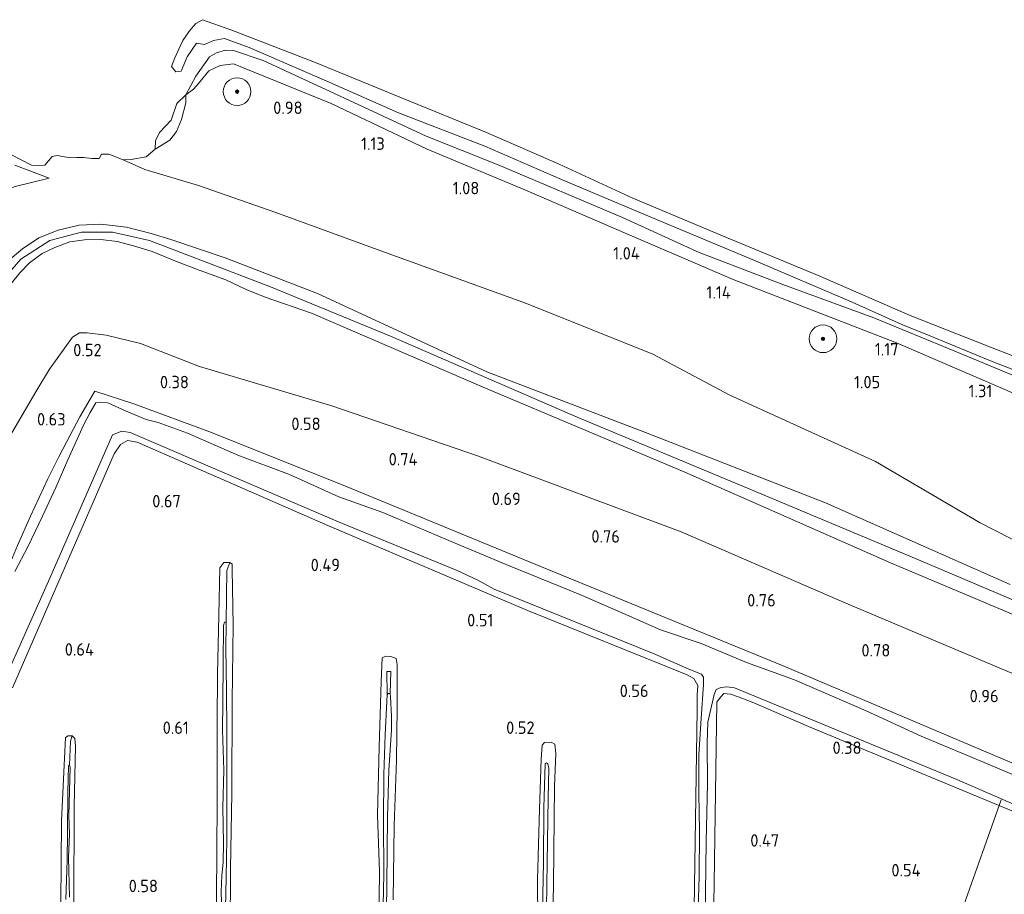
# Model space of a CAD drawing. Extents: x 126429 to 133038, y 413091 to 414846.
# Tile 35 of 256: x 126998 to 127140, y 414252 to 414378. Entities that reach past the tile are written whole.
import ezdxf
from ezdxf.enums import TextEntityAlignment as Align

# ---------------------------------------------------------------- set-up
doc = ezdxf.new("R2010")
doc.units = 0
for name, color, linetype, lineweight in [('B-ME-GR-BOOM-S', 90, 'Continuous', 25), ('B-ME-GR-GRAS-GV', 60, 'Continuous', 13), ('B-ME-GW-OPHOGING_KRUIN-G', 90, 'Continuous', 18), ('B-ME-GW-TALUD_KRUIN-G', 90, 'Continuous', 18), ('B-ME-GW-TALUD_TEEN-G', 90, 'Continuous', 18), ('B-ME-IE-TERREINAFSCHEIDING_KUNSTMATIG_HEKWERK-G', 20, 'IE-TERREINAFSCHEIDING-KUNSTMATIG', 18), ('B-ME-KW-KUNSTWERK_DUIKER-G', 170, 'Continuous', 18), ('B-ME-OB-BEKLEDING_STORTSTEEN-GV', 30, 'Continuous', 18), ('B-ME-OB-OEVERVOORZIENING-G', 7, 'Continuous', 18), ('B-ME-OG-HOOGTEPUNT-S', 7, 'Continuous', 25), ('B-ME-OG-WATER_GREPPEL-G', 160, 'Continuous', 18), ('B-ME-OG-WATER_RIVIER-GV', 130, 'Continuous', 18), ('B-ME-OG-WATER_SLOOT-G', 120, 'Continuous', 18), ('B-ME-OG-WATER_SLOOT-GV', 120, 'Continuous', 18)]:
    doc.layers.add(name, color=color, linetype=linetype, lineweight=lineweight)
doc.styles.add('NLCS-ISO-ANNOTATIVE-T18', font='NLCS-ISO.ttf', dxfattribs={"height": 1.8})
doc.linetypes.add('IE-TERREINAFSCHEIDING-KUNSTMATIG', pattern='A,4,[82,NLCS.SHX,S=0.75,R=90,X=0,Y=0],4,-2', length=10)

# ---------------------------------------------------------------- blocks, each defined once
blk = doc.blocks.new('SAL-HOOGTELABEL-SO')
at = {"color": 0, "linetype": 'ByBlock', "lineweight": -2, "style": 'NLCS-ISO-ANNOTATIVE-T18'}
blk.add_attdef('HOOGTE', text='', height=1.8, dxfattribs=at).set_placement((2.79, 0), align=Align.RIGHT)
blk = doc.blocks.new('SGR-BOOM_01-SO')
at = {"linetype": 'ByBlock', "lineweight": 18}
h = blk.add_hatch(color=0, dxfattribs=at)
h.dxf.hatch_style = 1
edge = h.paths.add_edge_path()
edge.add_arc((0, 0), 0.25, 0, 360)
at = {"color": 0, "linetype": 'ByBlock', "lineweight": 18}
for radius in [2, 0.25]:
    blk.add_circle((0, 0), radius, dxfattribs=at)

msp = doc.modelspace()

# ---------------------------------------------------------------- linework, layer by layer
at = {"layer": 'B-ME-GR-GRAS-GV'}
for points in [[(127150.96, 414320.32, 1.266), (127124.75, 414331.573, 1.08), (127101.122, 414340.765, 1.09), (127086.432, 414347.073, 1.094), (127071.016, 414353.7, 1.08), (127056.889, 414359.598, 1.058), (127042.997, 414366.221, 1.054), (127028.841, 414371.96, 0.974), (127026.909, 414371.724, 1.024), (127025.287, 414370.945, 1.024), (127023.78, 414369.099, 0.962), (127023.094, 414368.288, 0.949), (127021.965, 414367.483, 0.85), (127023.426, 414370.191, 0.85), (127025.37, 414372.959, 0.85), (127026.377, 414373.531, 0.85), (127027.682, 414373.916, 0.85), (127028.87, 414373.874, 0.85), (127033.148, 414372.434, 0.85), (127042.864, 414367.97, 0.85), (127056.711, 414361.488, 0.85), (127067.147, 414357.328, 0.85), (127085.107, 414349.741, 0.85), (127096.194, 414344.672, 0.85), (127108.334, 414340.048, 0.85), (127121.479, 414335.21, 0.85), (127133.183, 414330.398, 0.85), (127148.876, 414323.853, 0.85)], [(127151.947, 414297.821, 1.382), (127136.879, 414305.555, 1.367), (127121.733, 414314.409, 1.147), (127100.665, 414323.992, 0.99), (127089.493, 414329.949, 0.99), (127071.263, 414337.287, 0.915), (127050.677, 414344.727, 0.915), (127034.972, 414350.457, 0.915), (127023.789, 414354.35, 0.93), (127016.038, 414356.674, 1.051), (127012.906, 414358.087, 0.85), (127014.069, 414358.089, 0.85), (127016.21, 414358.521, 0.85), (127017.539, 414359.588, 0.85), (127019.661, 414360.932, 0.85), (127020.614, 414362.139, 0.85), (127021.333, 414363.886, 0.85), (127021.975, 414366.319, 0.85), (127021.965, 414367.483, 0.85), (127023.094, 414368.288, 0.949), (127023.78, 414369.099, 0.962), (127025.287, 414370.945, 1.024), (127026.909, 414371.724, 1.024), (127028.841, 414371.96, 0.974), (127042.997, 414366.221, 1.054), (127056.889, 414359.598, 1.058), (127071.016, 414353.7, 1.08), (127086.432, 414347.073, 1.094), (127101.122, 414340.765, 1.09), (127124.75, 414331.573, 1.08), (127150.96, 414320.32, 1.266)], [(126996.574, 414358.899, 0.85), (126999.656, 414357.293, 0.85), (127000.587, 414357.261, 0.85), (127001.56, 414357.308, 0.85), (127002.616, 414358.567, 0.85), (127003.37, 414358.702, 0.85), (127005.24, 414358.333, 0.85), (127006.214, 414358.381, 0.85), (127007.166, 414358.388, 0.85), (127008.376, 414358.244, 0.85), (127009.43, 414358.268, 0.85), (127009.776, 414358.904, 0.85), (127010.849, 414358.907, 0.85), (127012.906, 414358.087, 0.85), (127016.038, 414356.674, 1.051), (127023.789, 414354.35, 0.93), (127034.972, 414350.457, 0.915), (127050.677, 414344.727, 0.915), (127071.263, 414337.287, 0.915), (127089.493, 414329.949, 0.99), (127100.665, 414323.992, 0.99), (127121.733, 414314.409, 1.147), (127136.879, 414305.555, 1.367), (127151.947, 414297.821, 1.382)], [(126997.251, 414357.312, 1.064), (127002.205, 414355.412, 1.12), (126997.263, 414354.207, 1.158)], [(126997.263, 414354.207, 1.158), (127002.205, 414355.412, 1.12), (126997.251, 414357.312, 1.064)], [(127141.224, 414296.642, 1.817), (127114.476, 414308.441, 1.719), (127088.468, 414318.614, 1.687), (127065.486, 414327.414, 1.685), (127041.025, 414338.735, 1.777), (127027.664, 414343.903, 1.727), (127019.785, 414346.52, 1.839), (127016.971, 414347.402, 1.845), (127013.358, 414348.313, 1.839), (127009.678, 414348.761, 1.833), (127006.529, 414348.614, 1.817), (127003.491, 414347.892, 1.799), (127000.723, 414346.79, 1.789), (126998.332, 414345.205, 1.789), (126996.28, 414343.469, 1.789)], [(126996.28, 414343.469, 1.789), (126998.332, 414345.205, 1.789), (127000.723, 414346.79, 1.789), (127003.491, 414347.892, 1.799), (127006.529, 414348.614, 1.817), (127009.678, 414348.761, 1.833), (127013.358, 414348.313, 1.839), (127016.971, 414347.402, 1.845), (127019.785, 414346.52, 1.839), (127027.664, 414343.903, 1.727), (127041.025, 414338.735, 1.777), (127065.486, 414327.414, 1.685), (127088.468, 414318.614, 1.687), (127114.476, 414308.441, 1.719), (127141.224, 414296.642, 1.817)], [(126996.737, 414340.227, 1.811), (126997.94, 414341.714, 1.791), (126999.354, 414343.182, 1.773), (127001.202, 414344.513, 1.771), (127003.007, 414345.4, 1.785), (127005.181, 414346.206, 1.789), (127007.307, 414346.497, 1.793), (127009.668, 414346.553, 1.793), (127012.02, 414346.257, 1.769), (127014.409, 414345.604, 1.765), (127017.087, 414344.782, 1.741), (127020.375, 414343.431, 1.723), (127023.9, 414342.103, 1.685), (127027.75, 414340.721, 1.655), (127030.702, 414339.307, 1.663), (127033.423, 414338.198, 1.695), (127040.155, 414335.903, 1.701), (127065.319, 414325.034, 1.699), (127094.129, 414312.872, 1.731), (127123.908, 414299.745, 1.665), (127155.826, 414286.319, 1.613)], [(127155.826, 414286.319, 1.613), (127123.908, 414299.745, 1.665), (127094.129, 414312.872, 1.731), (127065.319, 414325.034, 1.699), (127040.155, 414335.903, 1.701), (127033.423, 414338.198, 1.695), (127030.702, 414339.307, 1.663), (127027.75, 414340.721, 1.655), (127023.9, 414342.103, 1.685), (127020.375, 414343.431, 1.723), (127017.087, 414344.782, 1.741), (127014.409, 414345.604, 1.765), (127012.02, 414346.257, 1.769), (127009.668, 414346.553, 1.793), (127007.307, 414346.497, 1.793), (127005.181, 414346.206, 1.789), (127003.007, 414345.4, 1.785), (127001.202, 414344.513, 1.771), (126999.354, 414343.182, 1.773), (126997.94, 414341.714, 1.791), (126996.737, 414340.227, 1.811)], [(127155.606, 414277.819, 1.065), (127117.764, 414293.768, 1.053), (127093.602, 414304.229, 1.065), (127064.169, 414315.253, 0.928), (127043.082, 414322.467, 0.865), (127023.917, 414328.147, 0.715), (127015.408, 414331.481, 0.723), (127010.449, 414332.706, 0.798), (127007.687, 414333.046, 0.708), (127006.593, 414333.043, 0.678), (127005.578, 414332.39, 0.7), (127002.261, 414327.796, 0.726), (127000.261, 414324.498, 0.947), (126985.952, 414300.087, 1.111)], [(126985.952, 414300.087, 1.111), (127000.261, 414324.498, 0.947), (127002.261, 414327.796, 0.726), (127005.578, 414332.39, 0.7), (127006.593, 414333.043, 0.678), (127007.687, 414333.046, 0.708), (127010.449, 414332.706, 0.798), (127015.408, 414331.481, 0.723), (127023.917, 414328.147, 0.715), (127043.082, 414322.467, 0.865), (127064.169, 414315.253, 0.928), (127093.602, 414304.229, 1.065), (127117.764, 414293.768, 1.053), (127155.606, 414277.819, 1.065)], [(127143.686, 414269.88, 0.712), (127108.384, 414284.879, 0.492), (127073.391, 414299.165, 0.446), (127045.054, 414310.857, 0.58), (127025.694, 414318.604, 0.224), (127014.452, 414322.767, 0.216), (127008.805, 414324.581, 0.326), (127006.616, 414320.861, 0.295), (127004.751, 414317.321, 0.22), (127003.58, 414315.074, 0.325), (127002.011, 414311.889, 0.543), (126999.516, 414306.53, 0.558), (126997.606, 414302.283, 0.595)], [(126997.606, 414302.283, 0.595), (126999.516, 414306.53, 0.558), (127002.011, 414311.889, 0.543), (127003.58, 414315.074, 0.325), (127004.751, 414317.321, 0.22), (127006.616, 414320.861, 0.295), (127008.805, 414324.581, 0.326), (127014.452, 414322.767, 0.216), (127025.694, 414318.604, 0.224), (127045.054, 414310.857, 0.58), (127073.391, 414299.165, 0.446), (127108.384, 414284.879, 0.492), (127143.686, 414269.88, 0.712)], [(127146.788, 414266.929, -0.566), (127138.037, 414270.638, -0.566), (127128.344, 414274.658, -0.566), (127120.361, 414278.366, -0.566), (127110.001, 414282.818, -0.566), (127103.063, 414285.328, -0.566), (127096.517, 414288.067, -0.566), (127090.634, 414290.074, -0.566), (127084.851, 414292.644, -0.566), (127078.946, 414295.158, -0.566), (127068.864, 414299.276, -0.566), (127061.6, 414302.323, -0.566), (127050.445, 414307.025, -0.566), (127044.106, 414309.311, -0.566), (127036.949, 414312.517, -0.566), (127029.475, 414315.349, -0.566), (127022.194, 414318.498, -0.566), (127017.956, 414320.063, -0.566), (127016.23, 414320.508, -0.566), (127013.336, 414321.722, -0.566), (127010.684, 414322.888, -0.566), (127009.494, 414323.01, -0.566), (127008.964, 414322.927, -0.566), (127008.145, 414321.498, -0.566), (127007.15, 414319.67, -0.566), (127004.91, 414314.646, -0.566), (127003.171, 414310.657, -0.566), (127001.245, 414306.532, -0.566), (126999.126, 414302.071, -0.566), (126997.24, 414298.492, -0.566)], [(126992.053, 414274.689, -0.566), (127002.3, 414297.533, -0.566), (127011.339, 414318.255, -0.566), (127012.711, 414318.784, -0.566), (127013.908, 414318.608, -0.566), (127044.124, 414305.666, -0.566), (127061.203, 414298.655, -0.566), (127064.224, 414297.267, -0.566), (127066.563, 414295.957, -0.566), (127089.688, 414286.587, -0.566), (127094.703, 414284.354, -0.566), (127096.553, 414283.651, -0.566), (127096.841, 414283.196, -0.566), (127096.845, 414282.142, -0.566), (127096.511, 414277.214, -0.566), (127096.186, 414271.96, -0.566), (127096.154, 414266.393, -0.566), (127096.268, 414260.943, -0.566), (127096.2, 414254.344, -0.566), (127095.956, 414246.76, -0.566)], [(126996.868, 414281.686, 0.4), (127011.592, 414315.547, 0.466), (127012.52, 414316.872, 0.458), (127013.542, 414317.458, 0.438), (127014.909, 414317.209, 0.43), (127042.481, 414305.166, 0.368), (127071.309, 414292.931, 0.35), (127094.473, 414283.572, 0.334), (127095.456, 414283.006, 0.332), (127096.043, 414282.008, 0.322), (127095.934, 414280.635, 0.304), (127095.921, 414278.561, 0.281), (127095.539, 414253.027, 0.235), (127095.158, 414227.492, 0.19)], [(127095.158, 414227.492, 0.19), (127095.539, 414253.027, 0.235), (127095.921, 414278.561, 0.281), (127095.934, 414280.635, 0.304), (127096.043, 414282.008, 0.322), (127095.456, 414283.006, 0.332), (127094.473, 414283.572, 0.334), (127071.309, 414292.931, 0.35), (127042.481, 414305.166, 0.368), (127014.909, 414317.209, 0.43), (127013.542, 414317.458, 0.438), (127012.52, 414316.872, 0.458), (127011.592, 414315.547, 0.466), (126996.868, 414281.686, 0.4)], [(127028.393, 414246.413, 0.237), (127028.426, 414255.504, 0.267), (127028.605, 414266.451, 0.214), (127028.663, 414279.732, 0.229), (127028.824, 414290.741, 0.214), (127028.66, 414298.806, 0.252), (127028.666, 414299.575, 0.252), (127028.311, 414299.83, 0.252), (127027.46, 414299.82, 0.252), (127026.866, 414299.051, 0.252), (127026.748, 414292.17, 0.222), (127026.532, 414283.653, 0.222), (127026.496, 414276.811, 0.222), (127026.485, 414266.019, 0.229), (127026.465, 414257.333, 0.184), (127026.37, 414247.051, 0.184)], [(127026.37, 414247.051, 0.184), (127026.465, 414257.333, 0.184), (127026.485, 414266.019, 0.229), (127026.496, 414276.811, 0.222), (127026.532, 414283.653, 0.222), (127026.748, 414292.17, 0.222), (127026.866, 414299.051, 0.252), (127027.46, 414299.82, 0.252), (127028.311, 414299.83, 0.252), (127027.906, 414298.67, -0.071), (127027.786, 414291.162, -0.551), (127027.544, 414291.191, -0.551), (127027.406, 414290.71, -0.551), (127027.355, 414285.184, -0.551), (127027.322, 414279.576, -0.551), (127027.282, 414275.548, -0.551), (127027.445, 414269.752, -0.551), (127027.318, 414264.37, -0.551), (127027.403, 414259.265, -0.551), (127027.364, 414256.391, -0.551), (127027.157, 414254.515, -0.551), (127027.076, 414252.189, -0.551), (127027.216, 414247.507, -0.551)], [(127027.703, 414249.859, -0.551), (127027.796, 414254.25, -0.551), (127027.908, 414259.814, -0.551), (127027.881, 414267.732, -0.551), (127027.885, 414275.406, -0.551), (127027.865, 414281.238, -0.551), (127027.759, 414287.478, -0.551), (127027.795, 414290.838, -0.551), (127027.786, 414291.162, -0.551), (127027.906, 414298.67, -0.071), (127028.311, 414299.83, 0.252), (127028.666, 414299.575, 0.252), (127028.66, 414298.806, 0.252), (127028.824, 414290.741, 0.214), (127028.663, 414279.732, 0.229), (127028.605, 414266.451, 0.214), (127028.426, 414255.504, 0.267), (127028.393, 414246.413, 0.237)], [(127051.942, 414250.988, 0.277), (127052.094, 414261.735, 0.239), (127052.424, 414271.199, 0.247), (127052.528, 414278.849, 0.232), (127052.542, 414285.065, 0.284), (127052.391, 414285.941, 0.277), (127051.611, 414286.211, 0.292), (127050.882, 414286.236, 0.247), (127050.368, 414286.011, 0.194), (127050.228, 414282.574, 0.194), (127049.938, 414273.068, 0.262), (127049.696, 414263.235, 0.247), (127049.959, 414255.087, 0.247), (127049.851, 414243.266, 0.232)], [(127049.851, 414243.266, 0.232), (127049.959, 414255.087, 0.247), (127049.696, 414263.235, 0.247), (127049.938, 414273.068, 0.262), (127050.228, 414282.574, 0.194), (127050.368, 414286.011, 0.194), (127050.882, 414286.236, 0.247), (127051.611, 414286.211, 0.292), (127052.391, 414285.941, 0.277), (127052.542, 414285.065, 0.284), (127052.528, 414278.849, 0.232), (127052.424, 414271.199, 0.247), (127052.094, 414261.735, 0.239), (127051.942, 414250.988, 0.277)], [(127050.892, 414242.437, -0.343), (127051.046, 414253.244, -0.343), (127051.142, 414262.96, -0.343), (127051.339, 414269.776, -0.343), (127051.723, 414275.574, -0.343), (127051.731, 414277.558, -0.343), (127051.566, 414280.378, -0.343), (127051.502, 414280.867, -0.343), (127051.613, 414284.027, -0.343), (127051.031, 414284.047, -0.343), (127051.09, 414280.638, -0.343), (127050.789, 414274.918, -0.343), (127050.608, 414269.134, -0.343), (127050.556, 414262.433, -0.343), (127050.59, 414254.698, -0.343), (127050.516, 414250.225, -0.343)], [(127097.001, 414243.074, -0.566), (127097.15, 414252.018, -0.566), (127097.248, 414259.466, -0.566), (127097.437, 414267.802, -0.566), (127097.359, 414273.697, -0.566), (127097.464, 414276.69, -0.566), (127098.367, 414280.696, -0.566), (127098.672, 414281.421, -0.566), (127099.336, 414281.711, -0.566), (127100.194, 414281.817, -0.566), (127101.336, 414281.685, -0.566), (127133.503, 414268.399, -0.566), (127154.642, 414259.211, -0.566)], [(127097.994, 414229.67, 0.343), (127098.401, 414253.48, 0.368), (127098.766, 414279.61, 0.38), (127099.299, 414280.329, 0.246), (127099.773, 414280.85, 0.24), (127100.756, 414280.778, 0.236), (127101.984, 414280.308, 0.254), (127104.144, 414279.488, 0.312), (127112.018, 414276.059, 0.454), (127146.196, 414261.887, 0.436)], [(127146.196, 414261.887, 0.436), (127112.018, 414276.059, 0.454), (127104.144, 414279.488, 0.312), (127101.984, 414280.308, 0.254), (127100.756, 414280.778, 0.236), (127099.773, 414280.85, 0.24), (127099.299, 414280.329, 0.246), (127098.766, 414279.61, 0.38), (127098.401, 414253.48, 0.368), (127097.994, 414229.67, 0.343)], [(127005.751, 414250.359, 0.231), (127005.798, 414264.49, 0.269), (127006.002, 414273.23, 0.344), (127005.918, 414274.326, 0.329), (127005.528, 414274.745, 0.329), (127004.921, 414274.746, 0.329), (127004.568, 414274.495, 0.329), (127003.966, 414262.448, 0.246), (127003.87, 414250.404, 0.239)], [(127003.87, 414250.404, 0.239), (127003.966, 414262.448, 0.246), (127004.568, 414274.495, 0.329), (127004.921, 414274.746, 0.329), (127005.528, 414274.745, 0.329), (127005.272, 414273.944, -0.022), (127005.117, 414270.507, -0.354), (127004.973, 414270.451, -0.354), (127004.918, 414266.545, -0.354), (127004.851, 414260.554, -0.354), (127004.779, 414256.73, -0.354), (127004.622, 414251.066, -0.354)], [(127005.119, 414251.393, -0.354), (127004.996, 414257.168, -0.354), (127005.113, 414260.525, -0.354), (127005.023, 414263.16, -0.354), (127005.068, 414265.042, -0.354), (127005.249, 414270.219, -0.354), (127005.117, 414270.507, -0.354), (127005.272, 414273.944, -0.022), (127005.528, 414274.745, 0.329), (127005.918, 414274.326, 0.329), (127006.002, 414273.23, 0.344), (127005.798, 414264.49, 0.269), (127005.751, 414250.359, 0.231)], [(127074.83, 414236.591, 0.243), (127075.167, 414253.223, 0.258), (127075.298, 414267.433, 0.288), (127075.476, 414272.184, 0.27), (127075.32, 414273.505, 0.225), (127074.824, 414273.806, 0.203), (127073.851, 414273.779, 0.203), (127073.513, 414273.386, 0.203), (127073.38, 414271.285, 0.203), (127073.11, 414264.126, 0.225), (127072.854, 414253.89, 0.188), (127072.92, 414241.84, 0.24)], [(127072.92, 414241.84, 0.24), (127072.854, 414253.89, 0.188), (127073.11, 414264.126, 0.225), (127073.38, 414271.285, 0.203), (127073.513, 414273.386, 0.203), (127073.851, 414273.779, 0.203), (127074.824, 414273.806, 0.203), (127075.32, 414273.505, 0.225), (127075.476, 414272.184, 0.27), (127075.298, 414267.433, 0.288), (127075.167, 414253.223, 0.258), (127074.83, 414236.591, 0.243)], [(127074.093, 414246.568, -0.313), (127074.234, 414256.424, -0.313), (127074.376, 414265.733, -0.313), (127074.487, 414270.062, -0.313), (127074.346, 414270.675, -0.313), (127074.109, 414270.845, -0.313), (127073.944, 414270.749, -0.313), (127073.761, 414264.337, -0.313), (127073.689, 414256.463, -0.313), (127073.562, 414249.34, -0.313)]]:
    msp.add_polyline3d(points, dxfattribs=at)
at = {"layer": 'B-ME-GW-OPHOGING_KRUIN-G'}
msp.add_polyline3d([(127151.814, 414290.05, 1.638), (127126.71, 414300.733, 1.663), (127102.637, 414310.782, 1.688), (127078.565, 414320.832, 1.713), (127051.563, 414332.557, 1.739), (127034.196, 414339.68, 1.735), (127016.717, 414346.385, 1.845), (127011.376, 414347.61, 1.777), (127006.865, 414347.614, 1.819), (127002.31, 414346.409, 1.789), (126998.118, 414343.67, 1.789), (126994.282, 414339.328, 1.79), (126989.043, 414327.947, 1.821), (126980.379, 414307.402, 1.867), (126971.716, 414286.857, 1.913), (126963.24, 414266.366, 1.96), (126954.764, 414245.875, 2.006), (126946.153, 414225.503, 2.003), (126937.542, 414205.132, 2), (126927.85, 414182.109, 1.951), (126918.127, 414158.91, 1.902), (126916.705, 414155.916, 1.957)], dxfattribs=at)
at = {"layer": 'B-ME-GW-TALUD_KRUIN-G'}
for points in [[(127028.841, 414371.96, 0.974), (127026.909, 414371.724, 1.024), (127025.287, 414370.945, 1.024), (127023.78, 414369.099, 0.962), (127023.094, 414368.288, 0.949), (127021.965, 414367.483, 0.85)], [(127028.841, 414371.96, 0.974), (127042.997, 414366.221, 1.054), (127056.889, 414359.598, 1.058), (127071.016, 414353.7, 1.08), (127086.432, 414347.073, 1.094), (127101.122, 414340.765, 1.09), (127124.75, 414331.573, 1.08), (127150.96, 414320.32, 1.266), (127177.754, 414308.751, 1.276), (127188.743, 414303.905, 1.214), (127201.799, 414299.237, 1.034), (127219.125, 414292.158, 1.004), (127233.511, 414285.878, 0.988), (127234.735, 414285.125, 0.982), (127235.817, 414284.126, 0.98), (127236.372, 414282.776, 0.974), (127236.287, 414281.395, 0.988)], [(127002.205, 414355.412, 1.12), (126997.251, 414357.312, 1.064)], [(127141.224, 414296.642, 1.817), (127114.476, 414308.441, 1.719), (127088.468, 414318.614, 1.687), (127065.486, 414327.414, 1.685), (127041.025, 414338.735, 1.777), (127027.664, 414343.903, 1.727), (127019.785, 414346.52, 1.839), (127016.971, 414347.402, 1.845), (127013.358, 414348.313, 1.839), (127009.678, 414348.761, 1.833), (127006.529, 414348.614, 1.817), (127003.491, 414347.892, 1.799), (127000.723, 414346.79, 1.789), (126998.332, 414345.205, 1.789), (126996.28, 414343.469, 1.789)], [(126996.737, 414340.227, 1.811), (126997.94, 414341.714, 1.791), (126999.354, 414343.182, 1.773), (127001.202, 414344.513, 1.771), (127003.007, 414345.4, 1.785), (127005.181, 414346.206, 1.789), (127007.307, 414346.497, 1.793), (127009.668, 414346.553, 1.793), (127012.02, 414346.257, 1.769), (127014.409, 414345.604, 1.765), (127017.087, 414344.782, 1.741), (127020.375, 414343.431, 1.723), (127023.9, 414342.103, 1.685), (127027.75, 414340.721, 1.655), (127030.702, 414339.307, 1.663), (127033.423, 414338.198, 1.695), (127040.155, 414335.903, 1.701), (127065.319, 414325.034, 1.699), (127094.129, 414312.872, 1.731), (127123.908, 414299.745, 1.665), (127155.826, 414286.319, 1.613)]]:
    msp.add_polyline3d(points, dxfattribs=at)
at = {"layer": 'B-ME-GW-TALUD_TEEN-G'}
for points in [[(127012.906, 414358.087, 0.85), (127016.038, 414356.674, 1.051), (127023.789, 414354.35, 0.93), (127034.972, 414350.457, 0.915), (127050.677, 414344.727, 0.915), (127071.263, 414337.287, 0.915), (127089.493, 414329.949, 0.99), (127100.665, 414323.992, 0.99), (127121.733, 414314.409, 1.147), (127136.879, 414305.555, 1.367), (127151.947, 414297.821, 1.382), (127173.662, 414287.773, 1.367), (127189.107, 414279.827, 1.397), (127207, 414271.951, 1.359), (127214.254, 414269.227, 1.359), (127222.871, 414263.681, 1.509), (127228.868, 414260.536, 1.509)], [(126983.845, 414333.475, 1.03), (126987.455, 414342.36, 1.173), (126989.724, 414349.367, 1.233), (126991.371, 414351.294, 1.188), (126993.917, 414352.906, 1.203), (126997.263, 414354.207, 1.158), (127002.205, 414355.412, 1.12)], [(127168.281, 414272.562, 1.077), (127155.606, 414277.819, 1.065), (127117.764, 414293.768, 1.053), (127093.602, 414304.229, 1.065), (127064.169, 414315.253, 0.928), (127043.082, 414322.467, 0.865), (127023.917, 414328.147, 0.715), (127015.408, 414331.481, 0.723), (127010.449, 414332.706, 0.798), (127007.687, 414333.046, 0.708), (127006.593, 414333.043, 0.678), (127005.578, 414332.39, 0.7), (127002.261, 414327.796, 0.726), (127000.261, 414324.498, 0.947)], [(127000.261, 414324.498, 0.947), (126985.952, 414300.087, 1.111), (126975.245, 414276.628, 1.115), (126971.211, 414268.225, 1.133), (126964.901, 414256.716, 1.355), (126955.371, 414233.734, 1.343), (126944.192, 414207.563, 1.303), (126935.586, 414184.138, 1.279), (126927.958, 414164.037, 1.399), (126924.619, 414156.246, 1.511), (126923.467, 414155.792, 1.561), (126922.774, 414155.693, 1.643), (126921.64, 414155.66, 1.701), (126920.731, 414155.771, 1.767), (126920.486, 414155.912, 1.823)]]:
    msp.add_polyline3d(points, dxfattribs=at)
at = {"layer": 'B-ME-IE-TERREINAFSCHEIDING_KUNSTMATIG_HEKWERK-G'}
for points in [[(126988.538, 414280.286, 0.49), (126991.304, 414288.188, 0.595), (126993.287, 414292.209, 0.243), (126995.44, 414297.074, 0.558), (126997.606, 414302.283, 0.595), (126999.516, 414306.53, 0.558), (127002.011, 414311.889, 0.543), (127003.58, 414315.074, 0.325), (127004.751, 414317.321, 0.22), (127006.616, 414320.861, 0.295), (127008.805, 414324.581, 0.326)], [(127008.805, 414324.581, 0.326), (127014.452, 414322.767, 0.216), (127025.694, 414318.604, 0.224), (127045.054, 414310.857, 0.58), (127073.391, 414299.165, 0.446), (127108.384, 414284.879, 0.492), (127143.686, 414269.88, 0.712)]]:
    msp.add_polyline3d(points, dxfattribs=at)
at = {"layer": 'B-ME-KW-KUNSTWERK_DUIKER-G'}
msp.add_polyline3d([(127134.281, 414249.554, -0.425), (127139.901, 414265.483, -0.566)], dxfattribs=at)
at = {"layer": 'B-ME-OB-BEKLEDING_STORTSTEEN-GV'}
msp.add_polyline3d([(127147.95, 414325.256, 0.85), (127138.61, 414328.897, 0.85), (127129.477, 414332.658, 0.85), (127125.508, 414334.264, 0.85), (127118.356, 414337.475, 0.85), (127104.114, 414343.54, 0.85), (127090.394, 414349.308, 0.85), (127076.299, 414355.216, 0.85), (127065.204, 414360.058, 0.85), (127052.715, 414364.846, 0.85), (127042.37, 414369.434, 0.85), (127031.124, 414374.306, 0.85), (127027.551, 414375.62, 0.85), (127025.947, 414375.347, 0.85), (127024.685, 414374.733, 0.85), (127023.527, 414374.925, 0.85), (127022.143, 414372.974, 0.85), (127021.286, 414370.903, 0.85), (127020.523, 414370.803, 0.85), (127019.892, 414371.584, 0.85), (127020.365, 414372.808, 0.85), (127021.541, 414375.324, 0.85), (127022.476, 414376.708, 0.85), (127023.424, 414377.764, 0.85), (127024.355, 414378.339, 0.85), (127028.455, 414376.88, 0.85), (127040.594, 414372.204, 0.85), (127053.171, 414367.033, 0.85), (127065.448, 414361.998, 0.85), (127075.946, 414357.431, 0.85), (127086.633, 414352.527, 0.85), (127099.605, 414347.063, 0.85), (127113.678, 414341.232, 0.85), (127126.743, 414335.563, 0.85), (127138.378, 414330.955, 0.85), (127144.821, 414328.453, 0.85)], dxfattribs=at)
msp.add_polyline3d([(127019.661, 414360.932, 0.85), (127017.539, 414359.588, 0.85), (127017.581, 414360.802, 0.85), (127018.154, 414361.997, 0.85), (127019.862, 414363.785, 0.85), (127020.68, 414366.212, 0.85), (127021.965, 414367.483, 0.85), (127021.975, 414366.319, 0.85), (127021.333, 414363.886, 0.85), (127020.614, 414362.139, 0.85)], close=True, dxfattribs=at)
at = {"layer": 'B-ME-OB-OEVERVOORZIENING-G'}
for points in [[(127144.821, 414328.453, 0.85), (127138.378, 414330.955, 0.85), (127126.743, 414335.563, 0.85), (127113.678, 414341.232, 0.85), (127099.605, 414347.063, 0.85), (127086.633, 414352.527, 0.85), (127075.946, 414357.431, 0.85), (127065.448, 414361.998, 0.85), (127053.171, 414367.033, 0.85), (127040.594, 414372.204, 0.85), (127028.455, 414376.88, 0.85), (127024.355, 414378.339, 0.85), (127023.424, 414377.764, 0.85), (127022.476, 414376.708, 0.85), (127021.541, 414375.324, 0.85), (127020.365, 414372.808, 0.85), (127019.892, 414371.584, 0.85), (127020.523, 414370.803, 0.85), (127021.286, 414370.903, 0.85), (127022.143, 414372.974, 0.85), (127023.527, 414374.925, 0.85), (127024.685, 414374.733, 0.85), (127025.947, 414375.347, 0.85), (127027.551, 414375.62, 0.85), (127031.124, 414374.306, 0.85), (127042.37, 414369.434, 0.85), (127052.715, 414364.846, 0.85), (127065.204, 414360.058, 0.85), (127076.299, 414355.216, 0.85), (127090.394, 414349.308, 0.85), (127104.114, 414343.54, 0.85), (127118.356, 414337.475, 0.85), (127125.508, 414334.264, 0.85), (127129.477, 414332.658, 0.85), (127138.61, 414328.897, 0.85), (127147.95, 414325.256, 0.85)], [(127148.876, 414323.853, 0.85), (127133.183, 414330.398, 0.85), (127121.479, 414335.21, 0.85), (127108.334, 414340.048, 0.85), (127096.194, 414344.672, 0.85), (127085.107, 414349.741, 0.85), (127067.147, 414357.328, 0.85), (127056.711, 414361.488, 0.85), (127042.864, 414367.97, 0.85), (127033.148, 414372.434, 0.85), (127028.87, 414373.874, 0.85), (127027.682, 414373.916, 0.85), (127026.377, 414373.531, 0.85), (127025.37, 414372.959, 0.85), (127023.426, 414370.191, 0.85), (127021.965, 414367.483, 0.85), (127020.68, 414366.212, 0.85), (127019.862, 414363.785, 0.85), (127018.154, 414361.997, 0.85), (127017.581, 414360.802, 0.85), (127017.539, 414359.588, 0.85), (127016.21, 414358.521, 0.85), (127014.069, 414358.089, 0.85), (127012.906, 414358.087, 0.85), (127010.849, 414358.907, 0.85), (127009.776, 414358.904, 0.85), (127009.43, 414358.268, 0.85), (127008.376, 414358.244, 0.85), (127007.166, 414358.388, 0.85), (127006.214, 414358.381, 0.85), (127005.24, 414358.333, 0.85), (127003.37, 414358.702, 0.85), (127002.616, 414358.567, 0.85), (127001.56, 414357.308, 0.85), (127000.587, 414357.261, 0.85), (126999.656, 414357.293, 0.85), (126996.574, 414358.899, 0.85)]]:
    msp.add_polyline3d(points, dxfattribs=at)
at = {"layer": 'B-ME-OG-WATER_GREPPEL-G'}
for points in [[(127027.906, 414298.67, -0.071), (127027.786, 414291.162, -0.551)], [(127005.117, 414270.507, -0.354), (127005.272, 414273.944, -0.022)]]:
    msp.add_polyline3d(points, dxfattribs=at)
at = {"layer": 'B-ME-OG-WATER_RIVIER-GV'}
for points in [[(127144.821, 414328.453, 0.85), (127138.378, 414330.955, 0.85), (127126.743, 414335.563, 0.85), (127113.678, 414341.232, 0.85), (127099.605, 414347.063, 0.85), (127086.633, 414352.527, 0.85), (127075.946, 414357.431, 0.85), (127065.448, 414361.998, 0.85), (127053.171, 414367.033, 0.85), (127040.594, 414372.204, 0.85), (127028.455, 414376.88, 0.85), (127024.355, 414378.339, 0.85), (127023.424, 414377.764, 0.85), (127022.476, 414376.708, 0.85), (127021.541, 414375.324, 0.85), (127020.365, 414372.808, 0.85), (127019.892, 414371.584, 0.85), (127020.523, 414370.803, 0.85), (127021.286, 414370.903, 0.85), (127022.143, 414372.974, 0.85), (127023.527, 414374.925, 0.85), (127024.685, 414374.733, 0.85), (127025.947, 414375.347, 0.85), (127027.551, 414375.62, 0.85), (127031.124, 414374.306, 0.85), (127042.37, 414369.434, 0.85), (127052.715, 414364.846, 0.85), (127065.204, 414360.058, 0.85), (127076.299, 414355.216, 0.85), (127090.394, 414349.308, 0.85), (127104.114, 414343.54, 0.85), (127118.356, 414337.475, 0.85), (127125.508, 414334.264, 0.85), (127129.477, 414332.658, 0.85), (127138.61, 414328.897, 0.85), (127147.95, 414325.256, 0.85)], [(127148.876, 414323.853, 0.85), (127133.183, 414330.398, 0.85), (127121.479, 414335.21, 0.85), (127108.334, 414340.048, 0.85), (127096.194, 414344.672, 0.85), (127085.107, 414349.741, 0.85), (127067.147, 414357.328, 0.85), (127056.711, 414361.488, 0.85), (127042.864, 414367.97, 0.85), (127033.148, 414372.434, 0.85), (127028.87, 414373.874, 0.85), (127027.682, 414373.916, 0.85), (127026.377, 414373.531, 0.85), (127025.37, 414372.959, 0.85), (127023.426, 414370.191, 0.85), (127021.965, 414367.483, 0.85), (127020.68, 414366.212, 0.85), (127019.862, 414363.785, 0.85), (127018.154, 414361.997, 0.85), (127017.581, 414360.802, 0.85), (127017.539, 414359.588, 0.85), (127016.21, 414358.521, 0.85), (127014.069, 414358.089, 0.85), (127012.906, 414358.087, 0.85), (127010.849, 414358.907, 0.85), (127009.776, 414358.904, 0.85), (127009.43, 414358.268, 0.85), (127008.376, 414358.244, 0.85), (127007.166, 414358.388, 0.85), (127006.214, 414358.381, 0.85), (127005.24, 414358.333, 0.85), (127003.37, 414358.702, 0.85), (127002.616, 414358.567, 0.85), (127001.56, 414357.308, 0.85), (127000.587, 414357.261, 0.85), (126999.656, 414357.293, 0.85), (126996.574, 414358.899, 0.85)]]:
    msp.add_polyline3d(points, dxfattribs=at)
at = {"layer": 'B-ME-OG-WATER_SLOOT-G'}
for points in [[(127069.346, 414098.727, 0.33), (127091.03, 414089.18, 0.456), (127092.27, 414089.085, 0.448), (127092.799, 414089.881, 0.335), (127092.937, 414090.82, 0.335), (127093.214, 414122.658, 0.169), (127093.716, 414149.13, 0.121), (127094.218, 414175.602, 0.072), (127094.688, 414201.547, 0.131), (127095.158, 414227.492, 0.19), (127095.539, 414253.027, 0.235), (127095.921, 414278.561, 0.281), (127095.934, 414280.635, 0.304), (127096.043, 414282.008, 0.322), (127095.456, 414283.006, 0.332), (127094.473, 414283.572, 0.334), (127071.309, 414292.931, 0.35), (127042.481, 414305.166, 0.368), (127014.909, 414317.209, 0.43), (127013.542, 414317.458, 0.438), (127012.52, 414316.872, 0.458), (127011.592, 414315.547, 0.466), (126996.868, 414281.686, 0.4)], [(127028.311, 414299.83, 0.252), (127027.46, 414299.82, 0.252), (127026.866, 414299.051, 0.252), (127026.748, 414292.17, 0.222), (127026.532, 414283.653, 0.222), (127026.496, 414276.811, 0.222), (127026.485, 414266.019, 0.229), (127026.465, 414257.333, 0.184), (127026.37, 414247.051, 0.184), (127026.344, 414238.163, 0.192), (127026.3, 414227.615, 0.199), (127026.236, 414219.964, 0.199), (127026.31, 414208.136, 0.162), (127026.139, 414199.76, 0.139), (127025.926, 414188.975, 0.139), (127025.891, 414177.516, 0.147), (127025.843, 414168.021, 0.109), (127025.743, 414154.681, 0.102), (127025.481, 414144.85, 0.177), (127025.379, 414133.778, 0.207), (127025.631, 414125.913, 0.214), (127025.648, 414125.244, 0.132)], [(127028.311, 414299.83, 0.252), (127028.666, 414299.575, 0.252), (127028.66, 414298.806, 0.252), (127028.824, 414290.741, 0.214), (127028.663, 414279.732, 0.229), (127028.605, 414266.451, 0.214), (127028.426, 414255.504, 0.267), (127028.393, 414246.413, 0.237), (127028.48, 414235.557, 0.169), (127028.325, 414220.073, 0.237), (127028.313, 414209.848, 0.199), (127028.237, 414197.196, 0.192), (127028.018, 414188.011, 0.192), (127027.861, 414173.62, 0.192), (127027.787, 414163.964, 0.169), (127027.617, 414148.035, 0.169), (127027.597, 414131.777, 0.124), (127027.471, 414125.848, 0.102), (127027.424, 414125.081, 0.072), (127026.827, 414124.778, 0.057)], [(127049.851, 414243.266, 0.232), (127049.959, 414255.087, 0.247), (127049.696, 414263.235, 0.247), (127049.938, 414273.068, 0.262), (127050.228, 414282.574, 0.194), (127050.368, 414286.011, 0.194), (127050.882, 414286.236, 0.247), (127051.611, 414286.211, 0.292), (127052.391, 414285.941, 0.277), (127052.542, 414285.065, 0.284), (127052.528, 414278.849, 0.232), (127052.424, 414271.199, 0.247), (127052.094, 414261.735, 0.239), (127051.942, 414250.988, 0.277)], [(127146.196, 414261.887, 0.436), (127112.018, 414276.059, 0.454), (127104.144, 414279.488, 0.312), (127101.984, 414280.308, 0.254), (127100.756, 414280.778, 0.236), (127099.773, 414280.85, 0.24), (127099.299, 414280.329, 0.246), (127098.766, 414279.61, 0.38), (127098.401, 414253.48, 0.368), (127097.994, 414229.67, 0.343), (127097.587, 414205.861, 0.318), (127097.041, 414178.883, 0.285), (127096.496, 414151.906, 0.252), (127096.097, 414119.942, 0.313), (127095.699, 414087.979, 0.374), (127095.909, 414087.381, 0.549), (127112.76, 414080.427, 0.651), (127115.888, 414079.046, 0.454), (127118.166, 414077.98, 0.454), (127119.581, 414077.255, 0.454)], [(127005.528, 414274.745, 0.329), (127004.921, 414274.746, 0.329), (127004.568, 414274.495, 0.329), (127003.966, 414262.448, 0.246), (127003.87, 414250.404, 0.239), (127003.766, 414238.724, 0.261), (127003.532, 414228.507, 0.269), (127003.409, 414216.282, 0.269), (127003.553, 414203.541, 0.261), (127003.364, 414190.001, 0.269), (127003.668, 414174.886, 0.269), (127003.501, 414162.54, 0.269), (127003.211, 414153.074, 0.269), (127002.956, 414142.838, 0.261), (127002.927, 414136.218, 0.164), (127003.127, 414135.563, 0.156)], [(127005.528, 414274.745, 0.329), (127005.918, 414274.326, 0.329), (127006.002, 414273.23, 0.344), (127005.798, 414264.49, 0.269), (127005.751, 414250.359, 0.231), (127005.644, 414235.075, 0.186), (127005.482, 414218.822, 0.156), (127005.401, 414203.132, 0.216), (127005.378, 414190.842, 0.164), (127005.256, 414178.637, 0.239), (127005.351, 414173.815, 0.186), (127005.227, 414165.011, 0.164), (127005.178, 414153.148, 0.156), (127005.233, 414143.123, 0.201), (127004.966, 414136.025, 0.164), (127004.855, 414135.159, 0.149), (127004.388, 414135.134, 0.149)], [(127072.92, 414241.84, 0.24), (127072.854, 414253.89, 0.188), (127073.11, 414264.126, 0.225), (127073.38, 414271.285, 0.203), (127073.513, 414273.386, 0.203), (127073.851, 414273.779, 0.203), (127074.824, 414273.806, 0.203), (127075.32, 414273.505, 0.225), (127075.476, 414272.184, 0.27), (127075.298, 414267.433, 0.288), (127075.167, 414253.223, 0.258), (127074.83, 414236.591, 0.243)]]:
    msp.add_polyline3d(points, dxfattribs=at)
at = {"layer": 'B-ME-OG-WATER_SLOOT-GV'}
for points in [[(126997.24, 414298.492, -0.566), (126999.126, 414302.071, -0.566), (127001.245, 414306.532, -0.566), (127003.171, 414310.657, -0.566), (127004.91, 414314.646, -0.566), (127007.15, 414319.67, -0.566), (127008.145, 414321.498, -0.566), (127008.964, 414322.927, -0.566), (127009.494, 414323.01, -0.566), (127010.684, 414322.888, -0.566), (127013.336, 414321.722, -0.566), (127016.23, 414320.508, -0.566), (127017.956, 414320.063, -0.566), (127022.194, 414318.498, -0.566), (127029.475, 414315.349, -0.566), (127036.949, 414312.517, -0.566), (127044.106, 414309.311, -0.566), (127050.445, 414307.025, -0.566), (127061.6, 414302.323, -0.566), (127068.864, 414299.276, -0.566), (127078.946, 414295.158, -0.566), (127084.851, 414292.644, -0.566), (127090.634, 414290.074, -0.566), (127096.517, 414288.067, -0.566), (127103.063, 414285.328, -0.566), (127110.001, 414282.818, -0.566), (127120.361, 414278.366, -0.566), (127128.344, 414274.658, -0.566), (127138.037, 414270.638, -0.566), (127146.788, 414266.929, -0.566)], [(127095.956, 414246.76, -0.566), (127096.2, 414254.344, -0.566), (127096.268, 414260.943, -0.566), (127096.154, 414266.393, -0.566), (127096.186, 414271.96, -0.566), (127096.511, 414277.214, -0.566), (127096.845, 414282.142, -0.566), (127096.841, 414283.196, -0.566), (127096.553, 414283.651, -0.566), (127094.703, 414284.354, -0.566), (127089.688, 414286.587, -0.566), (127066.563, 414295.957, -0.566), (127064.224, 414297.267, -0.566), (127061.203, 414298.655, -0.566), (127044.124, 414305.666, -0.566), (127013.908, 414318.608, -0.566), (127012.711, 414318.784, -0.566), (127011.339, 414318.255, -0.566), (127002.3, 414297.533, -0.566), (126992.053, 414274.689, -0.566)], [(127027.216, 414247.507, -0.551), (127027.076, 414252.189, -0.551), (127027.157, 414254.515, -0.551), (127027.364, 414256.391, -0.551), (127027.403, 414259.265, -0.551), (127027.318, 414264.37, -0.551), (127027.445, 414269.752, -0.551), (127027.282, 414275.548, -0.551), (127027.322, 414279.576, -0.551), (127027.355, 414285.184, -0.551), (127027.406, 414290.71, -0.551), (127027.544, 414291.191, -0.551), (127027.786, 414291.162, -0.551), (127027.795, 414290.838, -0.551), (127027.759, 414287.478, -0.551), (127027.865, 414281.238, -0.551), (127027.885, 414275.406, -0.551), (127027.881, 414267.732, -0.551), (127027.908, 414259.814, -0.551), (127027.796, 414254.25, -0.551), (127027.703, 414249.859, -0.551)], [(127050.516, 414250.225, -0.343), (127050.59, 414254.698, -0.343), (127050.556, 414262.433, -0.343), (127050.608, 414269.134, -0.343), (127050.789, 414274.918, -0.343), (127051.09, 414280.638, -0.343), (127051.219, 414280.876, -0.343), (127051.502, 414280.867, -0.343), (127051.566, 414280.378, -0.343), (127051.731, 414277.558, -0.343), (127051.723, 414275.574, -0.343), (127051.339, 414269.776, -0.343), (127051.142, 414262.96, -0.343), (127051.046, 414253.244, -0.343), (127050.892, 414242.437, -0.343)], [(127154.642, 414259.211, -0.566), (127133.503, 414268.399, -0.566), (127101.336, 414281.685, -0.566), (127100.194, 414281.817, -0.566), (127099.336, 414281.711, -0.566), (127098.672, 414281.421, -0.566), (127098.367, 414280.696, -0.566), (127097.464, 414276.69, -0.566), (127097.359, 414273.697, -0.566), (127097.437, 414267.802, -0.566), (127097.248, 414259.466, -0.566), (127097.15, 414252.018, -0.566), (127097.001, 414243.074, -0.566)], [(127073.562, 414249.34, -0.313), (127073.689, 414256.463, -0.313), (127073.761, 414264.337, -0.313), (127073.944, 414270.749, -0.313), (127074.109, 414270.845, -0.313), (127074.346, 414270.675, -0.313), (127074.487, 414270.062, -0.313), (127074.376, 414265.733, -0.313), (127074.234, 414256.424, -0.313), (127074.093, 414246.568, -0.313)], [(127004.622, 414251.066, -0.354), (127004.779, 414256.73, -0.354), (127004.851, 414260.554, -0.354), (127004.918, 414266.545, -0.354), (127004.973, 414270.451, -0.354), (127005.117, 414270.507, -0.354), (127005.249, 414270.219, -0.354), (127005.068, 414265.042, -0.354), (127005.023, 414263.16, -0.354), (127005.113, 414260.525, -0.354), (127004.996, 414257.168, -0.354), (127005.119, 414251.393, -0.354)]]:
    msp.add_polyline3d(points, dxfattribs=at)
msp.add_polyline3d([(127051.613, 414284.027, -0.343), (127051.502, 414280.867, -0.343), (127051.219, 414280.876, -0.343), (127051.09, 414280.638, -0.343), (127051.031, 414284.047, -0.343)], close=True, dxfattribs=at)

# ---------------------------------------------------------------- block references
at = {"layer": 'B-ME-GR-BOOM-S'}
for p in [(127029.378, 414367.933, 1.034), (127114.135, 414332.172, 1.062)]:
    msp.add_blockref('SGR-BOOM_01-SO', p, dxfattribs=at)
at = {"layer": 'B-ME-OG-HOOGTEPUNT-S'}
for p, values in [((127036.054, 414364.7, 0.981), {'HOOGTE': '0.98'}), ((127047.947, 414359.502, 1.131), {'HOOGTE': '1.13'}), ((127061.619, 414353.077, 1.081), {'HOOGTE': '1.08'}), ((127084.83, 414343.637, 1.044), {'HOOGTE': '1.04'}), ((127097.998, 414337.989, 1.144), {'HOOGTE': '1.14'}), ((127006.99, 414329.644, 0.518), {'HOOGTE': '0.52'}), ((127122.263, 414329.753, 1.168), {'HOOGTE': '1.17'}), ((127019.612, 414325.01, 0.381), {'HOOGTE': '0.38'}), ((127119.612, 414325.01, 1.051), {'HOOGTE': '1.05'}), ((127135.822, 414323.711, 1.306), {'HOOGTE': '1.31'}), ((127001.781, 414319.625, 0.631), {'HOOGTE': '0.63'}), ((127038.662, 414318.972, 0.581), {'HOOGTE': '0.58'}), ((127052.684, 414313.852, 0.744), {'HOOGTE': '0.74'}), ((127018.444, 414307.781, 0.668), {'HOOGTE': '0.67'}), ((127067.62, 414308.117, 0.694), {'HOOGTE': '0.69'}), ((127081.96, 414302.681, 0.756), {'HOOGTE': '0.76'}), ((127041.468, 414298.555, 0.49), {'HOOGTE': '0.49'}), ((127104.494, 414293.442, 0.756), {'HOOGTE': '0.76'}), ((127063.658, 414290.563, 0.506), {'HOOGTE': '0.51'}), ((127005.876, 414286.325, 0.644), {'HOOGTE': '0.64'}), ((127121.074, 414286.207, 0.781), {'HOOGTE': '0.78'}), ((127086.108, 414280.339, 0.556), {'HOOGTE': '0.56'}), ((127136.739, 414279.586, 0.956), {'HOOGTE': '0.96'}), ((127019.612, 414275.01, 0.609), {'HOOGTE': '0.61'}), ((127069.612, 414275.01, 0.519), {'HOOGTE': '0.52'}), ((127116.907, 414272.111, 0.375), {'HOOGTE': '0.38'}), ((127104.995, 414258.698, 0.468), {'HOOGTE': '0.47'}), ((127125.449, 414254.391, 0.544), {'HOOGTE': '0.54'}), ((127015.137, 414252.11, 0.581), {'HOOGTE': '0.58'})]:
    msp.add_blockref('SAL-HOOGTELABEL-SO', p, dxfattribs=at).add_auto_attribs(values)

doc.saveas('drawing.dxf')
